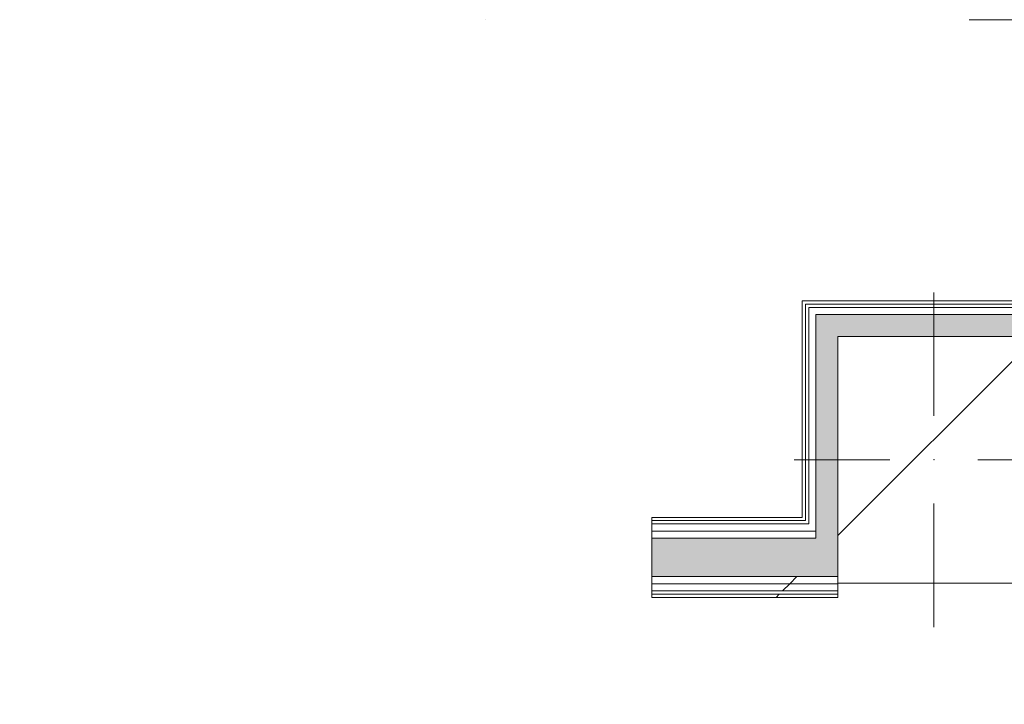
# Model space of a CAD drawing. Header units: millimetres. Extents: x -30280 to 309309, y -17460 to 4378.
# Tile 59 of 256: x 4337 to 6132, y -17460 to -16211. Entities that reach past the tile are written whole.
import ezdxf

# ---------------------------------------------------------------- set-up
doc = ezdxf.new("R2010")
doc.units = ezdxf.units.MM
doc.header["$MEASUREMENT"] = 0
doc.linetypes.add('Dot & Dashed', pattern=[3351.388812, 1587.5, -881.944444, 0, -881.944368])
doc.linetypes.add('Wipeout_Contour', pattern=[1000, 0, -1000])
for name, color, linetype in [('10_ESTR_Pilars', 7, 'Continuous'), ('16_SEC_Seccions Planta 1', 7, 'Continuous'), ('Nuevo_08_E_Envans secs', 7, 'Continuous'), ('Nuevo_12_FAÇ_Façana', 7, 'Continuous'), ('Nuevo_Puertas Archicad', 7, 'Continuous')]:
    doc.layers.add(name, color=color, linetype=linetype)
for name, color, linetype, lineweight in [('10_ESTR_Pilars_Pluma_Nº__20', 1, 'Continuous', 5), ('10_ESTR_Pilars_Pluma_Nº__28', 7, 'Continuous', 20), ('10_ESTR_Pilars_Pluma_Nº__42', 8, 'Continuous', 25), ('16_SEC_Seccions Planta 1_Pluma_Nº__192', 150, 'Continuous', 0), ('Nuevo_08_E_Envans secs_Pluma_Nº__1', 7, 'Continuous', 5), ('Nuevo_12_FAÇ_Façana_Pluma_Nº__1', 7, 'Continuous', 5), ('Nuevo_Puertas Archicad_Pluma_Nº__1', 7, 'Continuous', 5)]:
    doc.layers.add(name, color=color, linetype=linetype, lineweight=lineweight)
for name, color, linetype, lineweight, true_color in [('Nuevo_08_E_Envans secs_Pluma_Nº__102', 7, 'Continuous', 5, 0xcccccc), ('Nuevo_08_E_Envans secs_Pluma_Nº__171', 171, 'Continuous', 13, 0xaaaaff), ('Nuevo_08_E_Envans secs_Pluma_Nº__177', 7, 'Continuous', 15, 0xf7e046), ('Nuevo_12_FAÇ_Façana_Pluma_Nº__102', 7, 'Continuous', 5, 0xcccccc), ('Nuevo_12_FAÇ_Façana_Pluma_Nº__171', 171, 'Continuous', 13, 0xaaaaff), ('Nuevo_12_FAÇ_Façana_Pluma_Nº__177', 7, 'Continuous', 15, 0xf7e046), ('Nuevo_Puertas Archicad_Pluma_Nº__3', 7, 'Continuous', 5, 0xa4a4a4)]:
    doc.layers.add(name, color=color, linetype=linetype, lineweight=lineweight, true_color=true_color)
pattern_1 = [(45, (0, 0), (-919.24, 919.24), [975, -325]), (45, (4e-13, 919.2), (-919.24, 919.24), [975, -325])]

# ---------------------------------------------------------------- blocks, each defined once
blk = doc.blocks.new('*X87')
at = {"layer": 'Nuevo_12_FAÇ_Façana_Pluma_Nº__102', "linetype": 'Continuous', "lineweight": 5, "true_color": 0xcccccc}
blk.add_hatch(color=254, dxfattribs=at).paths.add_polyline_path([(5788.9, -17227), (5828.9, -17227), (5828.9, -17157), (5788.9, -17157)])
blk = doc.blocks.new('*X89')
at = {"layer": 'Nuevo_12_FAÇ_Façana_Pluma_Nº__102', "linetype": 'Continuous', "lineweight": 5, "true_color": 0xcccccc}
blk.add_hatch(color=254, dxfattribs=at).paths.add_polyline_path([(5489.8, -17227), (5788.9, -17227), (5788.9, -17157), (5489.8, -17157)])
blk = doc.blocks.new('Puerta Corredera Exterior 27_2')
at = {"layer": 'Nuevo_Puertas Archicad', "linetype": 'Continuous', "lineweight": 0, "true_color": 0xffffff}
h = blk.add_hatch(dxfattribs=at)
h.set_pattern_fill('Hormigón_en_Masa_0001', style=0, pattern_type=2)
h.set_pattern_definition([(0, (0, 0), (0, 3897), [243.8, -2006.2]), (0, (1125, 1948.6), (0, 3897), [243.8, -2006.2]), (60, (0, 0), (-3375, 1948.6), [243.8, -2006.2]), (60, (2250, 0), (-3375, 1948.6), [243.8, -2006.2]), (120, (243.7, 0), (3375, 1948.6), [243.8, -2006.2]), (120, (2493.8, 0), (3375, 1948.6), [243.8, -2006.2]), (0, (0, 375), (0, 750), [0, -750, 0, -1125]), (45, (375, 375), (-530.33, 530.33), [0, -562.5, 0, -937.5])])
h.paths.add_polyline_path([(460.2, 45), (460.2, 5), (2560.2, 5), (2560.2, 45)])
at = {"layer": 'Nuevo_Puertas Archicad_Pluma_Nº__1', "color": 7, "linetype": 'Continuous', "lineweight": 5}
for p, q in [((460.2, 45), (2560.2, 45)), ((460.2, 5), (460.2, 45)), ((2560.2, 45), (2560.2, 5)), ((-1050, 0), (-1050, -6)), ((2560.2, 5), (460.2, 5)), ((1050, 0), (1050, -6)), ((-1050, -6), (-1050, -12)), ((-1050, -12), (-1050, -25)), ((1050, -6), (1050, -12)), ((1050, -12), (1050, -25)), ((-1050, -25), (-1050, -38)), ((1050, -25), (1050, -38)), ((-1050, -38), (-1050, -108)), ((1050, -38), (1050, -108)), ((-1050, -108), (-1050, -121)), ((-1050, -121), (-1050, -134)), ((1050, -108), (1050, -121)), ((1050, -121), (1050, -134)), ((-1050, -134), (-1050, -140)), ((-1050, -140), (-1050, -146)), ((1050, -134), (1050, -140)), ((1050, -140), (1050, -146))]:
    blk.add_line(p, q, dxfattribs=at)
at = {"layer": 'Nuevo_Puertas Archicad_Pluma_Nº__3', "color": 253, "linetype": 'Continuous', "lineweight": 5, "true_color": 0xa4a4a4}
for p, q in [((1710.2, 145), (1660.2, 195)), ((1510.2, 145), (1710.2, 145)), ((1710.2, 145), (1660.2, 95))]:
    blk.add_line(p, q, dxfattribs=at)
blk = doc.blocks.new('Muro_66_1', base_point=(5828.9, -17265))
at = {"color": 254, "linetype": 'Wipeout_Contour', "lineweight": 0, "ltscale": 72268.288358}
blk.add_wipeout([(5763.9, -17125), (5769.9, -17125), (5769.9, -17119), (5763.9, -17119)], dxfattribs=at).dxf.layer = 'Nuevo_12_FAÇ_Façana'
at = {"layer": 'Nuevo_12_FAÇ_Façana_Pluma_Nº__171', "linetype": 'Continuous', "lineweight": 13, "true_color": 0xaaaaff}
h = blk.add_hatch(dxfattribs=at)
h.set_pattern_fill('Panellat_HPL_0001', color=161, style=0, pattern_type=2)
h.set_pattern_definition(pattern_1)
h.paths.add_polyline_path([(5763.9, -17125), (5769.9, -17125), (5769.9, -17119), (5763.9, -17119)])
at = {"color": 254, "linetype": 'Wipeout_Contour', "lineweight": 0, "ltscale": 72093.343281}
blk.add_wipeout([(5489.8, -17119), (5489.8, -17125), (5763.9, -17125), (5763.9, -17119)], dxfattribs=at).dxf.layer = 'Nuevo_12_FAÇ_Façana'
at = {"color": 254, "linetype": 'Wipeout_Contour', "lineweight": 0, "ltscale": 72346.84951}
blk.add_wipeout([(5775.9, -17144), (5788.9, -17144), (5788.9, -17131), (5775.9, -17131)], dxfattribs=at).dxf.layer = 'Nuevo_12_FAÇ_Façana'
at = {"layer": 'Nuevo_12_FAÇ_Façana_Pluma_Nº__171', "linetype": 'Continuous', "lineweight": 13, "true_color": 0xaaaaff}
h = blk.add_hatch(dxfattribs=at)
h.set_pattern_fill('Panellat_HPL_0001', color=161, style=0, pattern_type=2)
h.set_pattern_definition(pattern_1)
h.paths.add_polyline_path([(5489.8, -17119), (5489.8, -17125), (5763.9, -17125), (5763.9, -17119)])
at = {"layer": 'Nuevo_12_FAÇ_Façana_Pluma_Nº__177', "linetype": 'Continuous', "lineweight": 15, "true_color": 0xf7e046}
h = blk.add_hatch(dxfattribs=at)
h.set_pattern_fill('Panellat_HPL_0001', color=53, style=0, pattern_type=2)
h.set_pattern_definition(pattern_1)
h.paths.add_polyline_path([(5775.9, -17144), (5788.9, -17144), (5788.9, -17131), (5775.9, -17131)])
at = {"layer": 'Nuevo_12_FAÇ_Façana_Pluma_Nº__1', "color": 7, "linetype": 'Continuous', "lineweight": 5, "flags": 128}
blk.add_lwpolyline([(5763.9, -17119), (5489.8, -17119)], dxfattribs=at)
at = {"color": 254, "linetype": 'Wipeout_Contour', "lineweight": 0, "ltscale": 72159.904263}
blk.add_wipeout([(5489.8, -17144), (5775.9, -17144), (5775.9, -17131), (5489.8, -17131)], dxfattribs=at).dxf.layer = 'Nuevo_12_FAÇ_Façana'
at = {"layer": 'Nuevo_12_FAÇ_Façana_Pluma_Nº__177', "linetype": 'Continuous', "lineweight": 15, "true_color": 0xf7e046}
h = blk.add_hatch(dxfattribs=at)
h.set_pattern_fill('Panellat_HPL_0001', color=53, style=0, pattern_type=2)
h.set_pattern_definition(pattern_1)
h.paths.add_polyline_path([(5489.8, -17144), (5775.9, -17144), (5775.9, -17131), (5489.8, -17131)])
at = {"layer": 'Nuevo_12_FAÇ_Façana_Pluma_Nº__1', "color": 7, "linetype": 'Continuous', "lineweight": 5}
for p, q in [((5489.8, -17125), (5489.8, -17119)), ((5769.9, -17125), (5489.8, -17125)), ((5489.8, -17131), (5489.8, -17125)), ((5775.9, -17131), (5489.8, -17131)), ((5769.9, -17119), (5769.9, -17125)), ((5775.9, -17125), (5775.9, -17131))]:
    blk.add_line(p, q, dxfattribs=at)
at = {"color": 254, "linetype": 'Wipeout_Contour', "lineweight": 0, "ltscale": 72217.611711}
blk.add_wipeout([(5489.8, -17157), (5788.9, -17157), (5788.9, -17144), (5489.8, -17144)], dxfattribs=at).dxf.layer = 'Nuevo_12_FAÇ_Façana'
at = {"layer": 'Nuevo_12_FAÇ_Façana_Pluma_Nº__177', "linetype": 'Continuous', "lineweight": 15, "true_color": 0xf7e046}
h = blk.add_hatch(dxfattribs=at)
h.set_pattern_fill('Panellat_HPL_0001', color=53, style=0, pattern_type=2)
h.set_pattern_definition(pattern_1)
h.paths.add_polyline_path([(5489.8, -17157), (5788.9, -17157), (5788.9, -17144), (5489.8, -17144)])
at = {"layer": 'Nuevo_12_FAÇ_Façana_Pluma_Nº__1', "color": 7, "linetype": 'Continuous', "lineweight": 5}
for p, q in [((5489.8, -17144), (5489.8, -17131)), ((5788.9, -17131), (5788.9, -17144)), ((5788.9, -17144), (5489.8, -17144)), ((5489.8, -17157), (5489.8, -17144)), ((5788.9, -17144), (5788.9, -17157)), ((5788.9, -17157), (5489.8, -17157))]:
    blk.add_line(p, q, dxfattribs=at)
at = {"layer": 'Nuevo_12_FAÇ_Façana', "color": 7, "lineweight": 20}
for name in ['*X89', '*X87']:
    blk.add_blockref(name, (0, 0), dxfattribs=at)
at = {"color": 254, "linetype": 'Wipeout_Contour', "lineweight": 0, "ltscale": 72558.619451}
blk.add_wipeout([(5489.8, -17227), (5489.8, -17240), (5828.9, -17240), (5828.9, -17227)], dxfattribs=at).dxf.layer = 'Nuevo_12_FAÇ_Façana'
at = {"layer": 'Nuevo_12_FAÇ_Façana_Pluma_Nº__177', "linetype": 'Continuous', "lineweight": 15, "true_color": 0xf7e046}
h = blk.add_hatch(dxfattribs=at)
h.set_pattern_fill('Panellat_HPL_0001', color=53, style=0, pattern_type=2)
h.set_pattern_definition(pattern_1)
h.paths.add_polyline_path([(5489.8, -17227), (5489.8, -17240), (5828.9, -17240), (5828.9, -17227)])
at = {"layer": 'Nuevo_12_FAÇ_Façana_Pluma_Nº__1', "color": 7, "linetype": 'Continuous', "lineweight": 5}
for p, q in [((5489.8, -17227), (5489.8, -17157)), ((5828.9, -17227), (5489.8, -17227))]:
    blk.add_line(p, q, dxfattribs=at)
at = {"color": 254, "linetype": 'Wipeout_Contour', "lineweight": 0, "ltscale": 72608.024033}
blk.add_wipeout([(5489.8, -17240), (5489.8, -17253), (5828.9, -17253), (5828.9, -17240)], dxfattribs=at).dxf.layer = 'Nuevo_12_FAÇ_Façana'
at = {"layer": 'Nuevo_12_FAÇ_Façana_Pluma_Nº__177', "linetype": 'Continuous', "lineweight": 15, "true_color": 0xf7e046}
h = blk.add_hatch(dxfattribs=at)
h.set_pattern_fill('Panellat_HPL_0001', color=53, style=0, pattern_type=2)
h.set_pattern_definition(pattern_1)
h.paths.add_polyline_path([(5489.8, -17240), (5489.8, -17253), (5828.9, -17253), (5828.9, -17240)])
at = {"layer": 'Nuevo_12_FAÇ_Façana_Pluma_Nº__1', "color": 7, "linetype": 'Continuous', "lineweight": 5}
for p, q in [((5489.8, -17240), (5489.8, -17227)), ((5828.9, -17240), (5489.8, -17240))]:
    blk.add_line(p, q, dxfattribs=at)
at = {"layer": 'Nuevo_12_FAÇ_Façana_Pluma_Nº__1', "color": 7, "linetype": 'Continuous', "lineweight": 5, "flags": 128}
blk.add_lwpolyline([(5828.9, -17239), (5828.9, -17240)], dxfattribs=at)
at = {"color": 254, "linetype": 'Wipeout_Contour', "lineweight": 0, "ltscale": 72666.933699}
blk.add_wipeout([(5489.8, -17259), (5489.8, -17265), (5828.9, -17265), (5828.9, -17259)], dxfattribs=at).dxf.layer = 'Nuevo_12_FAÇ_Façana'
at = {"layer": 'Nuevo_12_FAÇ_Façana_Pluma_Nº__171', "linetype": 'Continuous', "lineweight": 13, "true_color": 0xaaaaff}
h = blk.add_hatch(dxfattribs=at)
h.set_pattern_fill('Panellat_HPL_0001', color=161, style=0, pattern_type=2)
h.set_pattern_definition(pattern_1)
h.paths.add_polyline_path([(5489.8, -17259), (5489.8, -17265), (5828.9, -17265), (5828.9, -17259)])
at = {"layer": 'Nuevo_12_FAÇ_Façana_Pluma_Nº__1', "color": 7, "linetype": 'Continuous', "lineweight": 5}
for p, q in [((5489.8, -17253), (5489.8, -17240)), ((5828.9, -17253), (5489.8, -17253)), ((5489.8, -17259), (5489.8, -17253)), ((5828.9, -17259), (5489.8, -17259)), ((5489.8, -17265), (5489.8, -17259))]:
    blk.add_line(p, q, dxfattribs=at)
at = {"layer": 'Nuevo_12_FAÇ_Façana_Pluma_Nº__1', "color": 7, "linetype": 'Continuous', "lineweight": 5, "flags": 128}
for points in [[(5828.9, -17240), (5828.9, -17253)], [(5828.9, -17253), (5828.9, -17259)], [(5489.8, -17265), (5828.9, -17265)], [(5828.9, -17259), (5828.9, -17265)]]:
    blk.add_lwpolyline(points, dxfattribs=at)
at = {"layer": 'Nuevo_Puertas Archicad', "color": 253, "linetype": 'Continuous', "lineweight": 5, "true_color": 0xa4a4a6, "zscale": 1000, "rotation": 180}
blk.add_blockref('Puerta Corredera Exterior 27_2', (4439.8, -17265), dxfattribs=at)
blk = doc.blocks.new('*X369')
at = {"layer": 'Nuevo_08_E_Envans secs_Pluma_Nº__102', "linetype": 'Continuous', "lineweight": 5, "true_color": 0xcccccc}
blk.add_hatch(color=254, dxfattribs=at).paths.add_polyline_path([(5828.9, -16789), (5788.9, -16749), (5788.9, -16789)])
blk = doc.blocks.new('*X370')
at = {"layer": 'Nuevo_08_E_Envans secs_Pluma_Nº__102', "linetype": 'Continuous', "lineweight": 5, "true_color": 0xcccccc}
blk.add_hatch(color=254, dxfattribs=at).paths.add_polyline_path([(5828.9, -16789), (6388.9, -16789), (6388.9, -16749), (5828.9, -16749)])
blk = doc.blocks.new('*X371')
at = {"layer": 'Nuevo_08_E_Envans secs_Pluma_Nº__102', "linetype": 'Continuous', "lineweight": 5, "true_color": 0xcccccc}
blk.add_hatch(color=254, dxfattribs=at).paths.add_polyline_path([(5828.9, -16749), (5788.9, -16749), (5828.9, -16789)])
blk = doc.blocks.new('Muro_106_1', base_point=(6363.9, -16724))
at = {"layer": 'Nuevo_08_E_Envans secs_Pluma_Nº__1', "color": 7, "linetype": 'Continuous', "lineweight": 5, "flags": 128}
blk.add_lwpolyline([(6178.9, -16789), (6388.9, -16789)], dxfattribs=at)
at = {"color": 254, "linetype": 'Wipeout_Contour', "lineweight": 0, "ltscale": 53082.04572}
blk.add_wipeout([(5769.9, -16730), (5763.9, -16724), (5763.9, -16730)], dxfattribs=at).dxf.layer = 'Nuevo_08_E_Envans secs'
at = {"layer": 'Nuevo_08_E_Envans secs_Pluma_Nº__171', "linetype": 'Continuous', "lineweight": 13, "true_color": 0xaaaaff}
h = blk.add_hatch(dxfattribs=at)
h.set_pattern_fill('Panellat_HPL_0001', color=161, style=0, pattern_type=2)
h.set_pattern_definition(pattern_1)
h.paths.add_polyline_path([(5769.9, -16730), (5763.9, -16724), (5763.9, -16730)])
at = {"color": 254, "linetype": 'Wipeout_Contour', "lineweight": 0, "ltscale": 53143.336556}
blk.add_wipeout([(5788.9, -16749), (5775.9, -16736), (5775.9, -16749)], dxfattribs=at).dxf.layer = 'Nuevo_08_E_Envans secs'
at = {"layer": 'Nuevo_08_E_Envans secs_Pluma_Nº__177', "linetype": 'Continuous', "lineweight": 15, "true_color": 0xf7e046}
h = blk.add_hatch(dxfattribs=at)
h.set_pattern_fill('Panellat_HPL_0001', color=53, style=0, pattern_type=2)
h.set_pattern_definition(pattern_1)
h.paths.add_polyline_path([(5788.9, -16749), (5775.9, -16736), (5775.9, -16749)])
at = {"layer": 'Nuevo_08_E_Envans secs', "color": 7, "lineweight": 20}
blk.add_blockref('*X369', (0, 0), dxfattribs=at)
at = {"color": 254, "linetype": 'Wipeout_Contour', "lineweight": 0, "ltscale": 71181.675763}
blk.add_wipeout([(5769.9, -16730), (6363.9, -16730), (6363.9, -16724), (5769.9, -16724)], dxfattribs=at).dxf.layer = 'Nuevo_08_E_Envans secs'
at = {"layer": 'Nuevo_08_E_Envans secs_Pluma_Nº__171', "linetype": 'Continuous', "lineweight": 13, "true_color": 0xaaaaff}
h = blk.add_hatch(dxfattribs=at)
h.set_pattern_fill('Panellat_HPL_0001', color=161, style=0, pattern_type=2)
h.set_pattern_definition(pattern_1)
h.paths.add_polyline_path([(5769.9, -16730), (6363.9, -16730), (6363.9, -16724), (5769.9, -16724)])
at = {"color": 254, "linetype": 'Wipeout_Contour', "lineweight": 0, "ltscale": 53077.057677}
blk.add_wipeout([(5769.9, -16724), (5763.9, -16724), (5769.9, -16730)], dxfattribs=at).dxf.layer = 'Nuevo_08_E_Envans secs'
at = {"color": 254, "linetype": 'Wipeout_Contour', "lineweight": 0, "ltscale": 71260.892417}
blk.add_wipeout([(5788.9, -16749), (6375.9, -16749), (6375.9, -16736), (5788.9, -16736)], dxfattribs=at).dxf.layer = 'Nuevo_08_E_Envans secs'
at = {"layer": 'Nuevo_08_E_Envans secs_Pluma_Nº__171', "linetype": 'Continuous', "lineweight": 13, "true_color": 0xaaaaff}
h = blk.add_hatch(dxfattribs=at)
h.set_pattern_fill('Panellat_HPL_0001', color=161, style=0, pattern_type=2)
h.set_pattern_definition(pattern_1)
h.paths.add_polyline_path([(5769.9, -16724), (5763.9, -16724), (5769.9, -16730)])
at = {"layer": 'Nuevo_08_E_Envans secs_Pluma_Nº__177', "linetype": 'Continuous', "lineweight": 15, "true_color": 0xf7e046}
h = blk.add_hatch(dxfattribs=at)
h.set_pattern_fill('Panellat_HPL_0001', color=53, style=0, pattern_type=2)
h.set_pattern_definition(pattern_1)
h.paths.add_polyline_path([(5788.9, -16749), (6375.9, -16749), (6375.9, -16736), (5788.9, -16736)])
at = {"layer": 'Nuevo_08_E_Envans secs_Pluma_Nº__1', "color": 7, "linetype": 'Continuous', "lineweight": 5}
for p, q in [((6363.9, -16730), (6369.9, -16730)), ((6369.9, -16736), (6375.9, -16736)), ((6375.9, -16749), (5828.9, -16749)), ((6375.9, -16749), (6388.9, -16749))]:
    blk.add_line(p, q, dxfattribs=at)
at = {"layer": 'Nuevo_08_E_Envans secs_Pluma_Nº__1', "color": 7, "linetype": 'Continuous', "lineweight": 5, "flags": 128}
for points in [[(5763.9, -16724), (5763.9, -16730)], [(6363.9, -16724), (5763.9, -16724)]]:
    blk.add_lwpolyline(points, dxfattribs=at)
at = {"layer": 'Nuevo_08_E_Envans secs', "color": 7, "lineweight": 20}
blk.add_blockref('*X370', (0, 0), dxfattribs=at)
at = {"color": 254, "linetype": 'Wipeout_Contour', "lineweight": 0, "ltscale": 53134.020971}
blk.add_wipeout([(5788.9, -16736), (5775.9, -16736), (5788.9, -16749)], dxfattribs=at).dxf.layer = 'Nuevo_08_E_Envans secs'
at = {"layer": 'Nuevo_08_E_Envans secs_Pluma_Nº__177', "linetype": 'Continuous', "lineweight": 15, "true_color": 0xf7e046}
h = blk.add_hatch(dxfattribs=at)
h.set_pattern_fill('Panellat_HPL_0001', color=53, style=0, pattern_type=2)
h.set_pattern_definition(pattern_1)
h.paths.add_polyline_path([(5788.9, -16736), (5775.9, -16736), (5788.9, -16749)])
at = {"layer": 'Nuevo_08_E_Envans secs_Pluma_Nº__1', "color": 7, "linetype": 'Continuous', "lineweight": 5}
for p, q in [((5769.9, -16730), (5769.9, -16736)), ((5775.9, -16730), (5769.9, -16730)), ((6363.9, -16730), (5775.9, -16730)), ((5775.9, -16736), (5775.9, -16749)), ((5788.9, -16736), (5775.9, -16736)), ((6369.9, -16736), (5788.9, -16736)), ((5788.9, -16749), (5788.9, -16789)), ((5828.9, -16749), (5788.9, -16749))]:
    blk.add_line(p, q, dxfattribs=at)
at = {"layer": 'Nuevo_08_E_Envans secs', "color": 7, "lineweight": 20}
blk.add_blockref('*X371', (0, 0), dxfattribs=at)
blk = doc.blocks.new('*X373')
at = {"layer": 'Nuevo_08_E_Envans secs_Pluma_Nº__102', "linetype": 'Continuous', "lineweight": 5, "true_color": 0xcccccc}
blk.add_hatch(color=254, dxfattribs=at).paths.add_polyline_path([(5788.9, -17125), (5828.9, -17125), (5828.9, -17119), (5788.9, -17119)])
blk = doc.blocks.new('*X374')
at = {"layer": 'Nuevo_08_E_Envans secs_Pluma_Nº__102', "linetype": 'Continuous', "lineweight": 5, "true_color": 0xcccccc}
blk.add_hatch(color=254, dxfattribs=at).paths.add_polyline_path([(5788.9, -17131), (5828.9, -17131), (5828.9, -17125), (5788.9, -17125)])
blk = doc.blocks.new('*X375')
at = {"layer": 'Nuevo_08_E_Envans secs_Pluma_Nº__102', "linetype": 'Continuous', "lineweight": 5, "true_color": 0xcccccc}
blk.add_hatch(color=254, dxfattribs=at).paths.add_polyline_path([(5788.9, -17144), (5828.9, -17144), (5828.9, -17131), (5788.9, -17131)])
blk = doc.blocks.new('*X376')
at = {"layer": 'Nuevo_08_E_Envans secs_Pluma_Nº__102', "linetype": 'Continuous', "lineweight": 5, "true_color": 0xcccccc}
blk.add_hatch(color=254, dxfattribs=at).paths.add_polyline_path([(5788.9, -17157), (5828.9, -17157), (5828.9, -17144), (5788.9, -17144)])
blk = doc.blocks.new('*X377')
at = {"layer": 'Nuevo_08_E_Envans secs_Pluma_Nº__102', "linetype": 'Continuous', "lineweight": 5, "true_color": 0xcccccc}
blk.add_hatch(color=254, dxfattribs=at).paths.add_polyline_path([(5788.9, -16789), (5788.9, -17119), (5828.9, -17119), (5828.9, -16789)])
blk = doc.blocks.new('Muro_107_1', base_point=(5763.9, -16724))
at = {"layer": 'Nuevo_12_FAÇ_Façana_Pluma_Nº__1', "color": 7, "linetype": 'Continuous', "lineweight": 5}
blk.add_line((5788.9, -17144), (5788.9, -17157), dxfattribs=at)
at = {"layer": 'Nuevo_08_E_Envans secs', "color": 7, "lineweight": 20}
for name in ['*X373', '*X376']:
    blk.add_blockref(name, (0, 0), dxfattribs=at)
at = {"color": 254, "linetype": 'Wipeout_Contour', "lineweight": 0, "ltscale": 72288.105652}
blk.add_wipeout([(5775.9, -17125), (5788.9, -17125), (5788.9, -17119), (5775.9, -17119)], dxfattribs=at).dxf.layer = 'Nuevo_08_E_Envans secs'
at = {"layer": 'Nuevo_08_E_Envans secs_Pluma_Nº__177', "linetype": 'Continuous', "lineweight": 15, "true_color": 0xf7e046}
h = blk.add_hatch(dxfattribs=at)
h.set_pattern_fill('Panellat_HPL_0001', color=53, style=0, pattern_type=2)
h.set_pattern_definition(pattern_1)
h.paths.add_polyline_path([(5775.9, -17125), (5788.9, -17125), (5788.9, -17119), (5775.9, -17119)])
at = {"layer": 'Nuevo_08_E_Envans secs', "color": 7, "lineweight": 20}
blk.add_blockref('*X374', (0, 0), dxfattribs=at)
at = {"color": 254, "linetype": 'Wipeout_Contour', "lineweight": 0, "ltscale": 72310.844374}
blk.add_wipeout([(5775.9, -17131), (5788.9, -17131), (5788.9, -17125), (5775.9, -17125)], dxfattribs=at).dxf.layer = 'Nuevo_08_E_Envans secs'
at = {"layer": 'Nuevo_08_E_Envans secs_Pluma_Nº__177', "linetype": 'Continuous', "lineweight": 15, "true_color": 0xf7e046}
h = blk.add_hatch(dxfattribs=at)
h.set_pattern_fill('Panellat_HPL_0001', color=53, style=0, pattern_type=2)
h.set_pattern_definition(pattern_1)
h.paths.add_polyline_path([(5775.9, -17131), (5788.9, -17131), (5788.9, -17125), (5775.9, -17125)])
at = {"layer": 'Nuevo_12_FAÇ_Façana_Pluma_Nº__1', "color": 7, "linetype": 'Continuous', "lineweight": 5}
blk.add_line((5788.9, -17131), (5788.9, -17144), dxfattribs=at)
at = {"layer": 'Nuevo_08_E_Envans secs', "color": 7, "lineweight": 20}
blk.add_blockref('*X375', (0, 0), dxfattribs=at)
at = {"color": 254, "linetype": 'Wipeout_Contour', "lineweight": 0, "ltscale": 71520.504818}
blk.add_wipeout([(5763.9, -16730), (5763.9, -17119), (5769.9, -17119), (5769.9, -16730)], dxfattribs=at).dxf.layer = 'Nuevo_08_E_Envans secs'
at = {"layer": 'Nuevo_08_E_Envans secs_Pluma_Nº__171', "linetype": 'Continuous', "lineweight": 13, "true_color": 0xaaaaff}
h = blk.add_hatch(dxfattribs=at)
h.set_pattern_fill('Panellat_HPL_0001', color=161, style=0, pattern_type=2)
h.set_pattern_definition(pattern_1)
h.paths.add_polyline_path([(5763.9, -16730), (5763.9, -17119), (5769.9, -17119), (5769.9, -16730)])
at = {"layer": 'Nuevo_08_E_Envans secs_Pluma_Nº__1', "color": 7, "linetype": 'Continuous', "lineweight": 5}
blk.add_line((5769.9, -16730), (5769.9, -16736), dxfattribs=at)
at = {"layer": 'Nuevo_08_E_Envans secs_Pluma_Nº__1', "color": 7, "linetype": 'Continuous', "lineweight": 5, "flags": 128}
blk.add_lwpolyline([(5763.9, -16730), (5763.9, -17119)], dxfattribs=at)
at = {"color": 254, "linetype": 'Wipeout_Contour', "lineweight": 0, "ltscale": 71576.4485}
blk.add_wipeout([(5775.9, -16749), (5775.9, -17119), (5788.9, -17119), (5788.9, -16749)], dxfattribs=at).dxf.layer = 'Nuevo_08_E_Envans secs'
at = {"layer": 'Nuevo_08_E_Envans secs_Pluma_Nº__177', "linetype": 'Continuous', "lineweight": 15, "true_color": 0xf7e046}
h = blk.add_hatch(dxfattribs=at)
h.set_pattern_fill('Panellat_HPL_0001', color=53, style=0, pattern_type=2)
h.set_pattern_definition(pattern_1)
h.paths.add_polyline_path([(5775.9, -16749), (5775.9, -17119), (5788.9, -17119), (5788.9, -16749)])
at = {"layer": 'Nuevo_08_E_Envans secs_Pluma_Nº__1', "color": 7, "linetype": 'Continuous', "lineweight": 5}
for p, q in [((5769.9, -16736), (5769.9, -17119)), ((5775.9, -16736), (5775.9, -16749)), ((5775.9, -16749), (5775.9, -17119)), ((5788.9, -16749), (5788.9, -16789)), ((5788.9, -16789), (5788.9, -17119))]:
    blk.add_line(p, q, dxfattribs=at)
at = {"layer": 'Nuevo_12_FAÇ_Façana_Pluma_Nº__1', "color": 7, "linetype": 'Continuous', "lineweight": 5}
for p, q in [((5769.9, -17119), (5769.9, -17125)), ((5775.9, -17119), (5775.9, -17125)), ((5775.9, -17125), (5775.9, -17131)), ((5788.9, -17119), (5788.9, -17125)), ((5788.9, -17125), (5788.9, -17131))]:
    blk.add_line(p, q, dxfattribs=at)
at = {"layer": 'Nuevo_08_E_Envans secs', "color": 7, "lineweight": 20}
blk.add_blockref('*X377', (0, 0), dxfattribs=at)
blk = doc.blocks.new('Pilar_27_1', base_point=(6003.9, -17014))
at = {"color": 254, "linetype": 'Wipeout_Contour', "lineweight": 0, "ltscale": 72172.575785}
blk.add_wipeout([(5828.9, -17239), (6178.9, -17239), (6178.9, -16789), (5828.9, -16789)], dxfattribs=at).dxf.layer = '10_ESTR_Pilars'
at = {"layer": '10_ESTR_Pilars_Pluma_Nº__42', "linetype": 'Continuous', "lineweight": 25}
h = blk.add_hatch(dxfattribs=at)
h.set_pattern_fill('00_GCT_trama_45º_e1_400__05', color=8, style=0, pattern_type=2)
h.set_pattern_definition([(45, (0, 0), (-229.8097, 229.8097), [])])
h.paths.add_polyline_path([(5828.9, -17239), (6178.9, -17239), (6178.9, -16789), (5828.9, -16789)])
at = {"layer": '10_ESTR_Pilars_Pluma_Nº__20', "color": 1, "linetype": 'Continuous', "lineweight": 5}
for p, q in [((6003.9, -16934), (6003.9, -16709)), ((5923.9, -17014), (5748.9, -17014)), ((6083.9, -17014), (6258.9, -17014)), ((6003.9, -17094), (6003.9, -17319))]:
    blk.add_line(p, q, dxfattribs=at)
blk.add_point((6003.9, -17014), dxfattribs=at)
at = {"layer": '10_ESTR_Pilars_Pluma_Nº__28', "color": 7, "linetype": 'Continuous', "lineweight": 20, "flags": 128}
blk.add_lwpolyline([(5828.9, -17239), (6178.9, -17239), (6178.9, -16789), (5828.9, -16789)], close=True, dxfattribs=at)
blk = doc.blocks.new('Plano de Corte_2_1', base_point=(-24845.1, -16211.4))
at = {"layer": '16_SEC_Seccions Planta 1_Pluma_Nº__192', "color": 150, "linetype": 'Dot & Dashed', "lineweight": 0}
blk.add_line((-24095.1, -16211.4), (7158.8, -16211.4), dxfattribs=at)

msp = doc.modelspace()

# ---------------------------------------------------------------- block references
at = {"layer": '16_SEC_Seccions Planta 1', "color": 150, "lineweight": 0}
msp.add_blockref('Plano de Corte_2_1', (-24845.1, -16211.4), dxfattribs=at)
at = {"layer": 'Nuevo_08_E_Envans secs', "color": 7, "lineweight": 20}
msp.add_blockref('Muro_106_1', (6363.9, -16724), dxfattribs=at)
at = {"layer": 'Nuevo_12_FAÇ_Façana', "color": 7, "lineweight": 20}
msp.add_blockref('Muro_66_1', (5828.9, -17265), dxfattribs=at)

# ---------------------------------------------------------------- next in the draw order: block references
at = {"layer": 'Nuevo_08_E_Envans secs', "color": 7, "lineweight": 20}
msp.add_blockref('Muro_107_1', (5763.9, -16724), dxfattribs=at)

# ---------------------------------------------------------------- next in the draw order: block references
at = {"layer": '10_ESTR_Pilars', "color": 7, "lineweight": 20}
msp.add_blockref('Pilar_27_1', (6003.9, -17014), dxfattribs=at)

doc.saveas('drawing.dxf')
